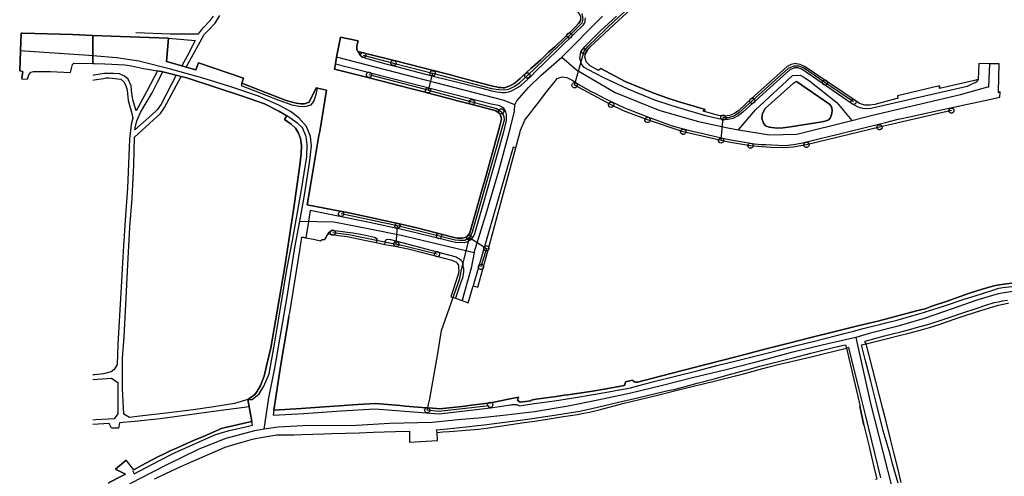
# Model space of a CAD drawing. Extents: x 166506 to 171543, y 332500 to 338212.
# Tile 39 of 139: x 167167 to 167612, y 335355 to 335562. Entities that reach past the tile are written whole.
import ezdxf

# ---------------------------------------------------------------- set-up
doc = ezdxf.new("R2010")
doc.units = 0
doc.header["$MEASUREMENT"] = 0
doc.layers.get('0').update_dxf_attribs({"color": 1, "linetype": 'CONTINUOUS'})
for name, color, linetype in [('IRISH_OS_1000S_FEATURE', 252, 'CONTINUOUS'), ('UNDERGROUND_ROUTE', 1, 'CONTINUOUS'), ('UUB', 1, 'CONTINUOUS')]:
    doc.layers.add(name, color=color, linetype=linetype)

# ---------------------------------------------------------------- blocks, each defined once
blk = doc.blocks.new('UUB_LOCATION_AC_T02')
at = {"color": 0, "linetype": 'ByBlock'}
blk.add_lwpolyline([(18862, 2286, -1), (-18862, -2286, -1), (18862, 2286)], format="xyb", close=True, dxfattribs=at)

msp = doc.modelspace()

# ---------------------------------------------------------------- linework, layer by layer
at = {"layer": 'IRISH_OS_1000S_FEATURE', "color": 9}
for points in [[(167409.018, 335549.351), (167418.271, 335558.213), (167419.781, 335559.863), (167420.427, 335560.939), (167420.753, 335561.857), (167420.859, 335562.816), (167420.483, 335563.619), (167419.731, 335564.843), (167418.681, 335566.49), (167416.953, 335568.6), (167397.781, 335593.418), (167396.012, 335595.168), (167395.176, 335595.894), (167393.92, 335596.581), (167392.904, 335597.168), (167391.786, 335597.554), (167390.59, 335598.142), (167389.531, 335598.388), (167387.973, 335598.698), (167386.934, 335598.864), (167384.656, 335599.259), (167379.4, 335599.951), (167377.109, 335600.246)], [(167619.632, 335442.675), (167612.168, 335441.869), (167609.387, 335441.421), (167607.664, 335441.029), (167606.242, 335440.635), (167602.477, 335439.512), (167596.188, 335437.541), (167586.572, 335434.084), (167579.702, 335431.815), (167576.597, 335430.729), (167573.333, 335429.903), (167565.984, 335427.957), (167555.772, 335425.283), (167545.58, 335422.769), (167535.228, 335420.195), (167524.957, 335417.661), (167514.865, 335415.167), (167504.693, 335412.493), (167495.021, 335410.016), (167485.61, 335407.559), (167476.179, 335405.141), (167466.868, 335402.723), (167457.496, 335400.304), (167446.423, 335397.455), (167445.764, 335397.518), (167445.024, 335397.662), (167444.466, 335398.004), (167444.188, 335398.425), (167441.044, 335397.58), (167440.82, 335396.661), (167440.457, 335395.982), (167432.31, 335394.479), (167425.224, 335393.211), (167414.957, 335391.757), (167413.31, 335391.52), (167409.693, 335391.001), (167400.587, 335389.682), (167398.395, 335389.353), (167398.144, 335389.015), (167393.364, 335388.448), (167392.182, 335389.235), (167392.603, 335390.665), (167379.851, 335388.169), (167370.156, 335386.828), (167368.366, 335386.633), (167356.934, 335385.385), (167355.439, 335385.507), (167351.851, 335385.8), (167350.854, 335385.881), (167341.286, 335386.66), (167339.093, 335386.839), (167327.916, 335387.75), (167319.714, 335387.267), (167311.431, 335386.664), (167302.689, 335386.144), (167294.205, 335385.462), (167281.802, 335384.718), (167285.015, 335405.404), (167288.091, 335423.273), (167288.676, 335427.213), (167289.051, 335429.023), (167293.588, 335457.086), (167294.571, 335463.064), (167296.334, 335462.804), (167299.83, 335462.222), (167302.965, 335461.383), (167303.69, 335462.118), (167304.95, 335462.111), (167306.385, 335464.582), (167311.26, 335463.926), (167315.118, 335463.407), (167317.215, 335462.935), (167323.713, 335461.643), (167328.222, 335460.746), (167332.096, 335459.842), (167335.806, 335459.117), (167342.664, 335457.777), (167348.594, 335456.26), (167362.412, 335452.635), (167363.55, 335452.228), (167364.467, 335451.722), (167364.903, 335451.179), (167365.379, 335450.396), (167365.51, 335449.016), (167365.543, 335447.815), (167365.253, 335446.157), (167361.963, 335436.152), (167364.07, 335435.417), (167367.035, 335434.383), (167367.849, 335434.099), (167369.818, 335433.412), (167372.03, 335441.084), (167374.198, 335440.502), (167378.651, 335456.825), (167382.929, 335472.504), (167387.154, 335487.992), (167391.408, 335503.585), (167392.652, 335508.145), (167393.225, 335510.202), (167393.553, 335511.6), (167395.521, 335516.107), (167396.268, 335517.223), (167397.578, 335518.834), (167399.453, 335521.263), (167401.75, 335524.168), (167404.816, 335528.37), (167409.186, 335533.784), (167410.16, 335534.89), (167412.313, 335535.789), (167414.397, 335535.427), (167416.828, 335534.188), (167420.63, 335531.761), (167425.173, 335529.28), (167427.37, 335528.135), (167431.926, 335525.758), (167440.283, 335521.791), (167443.3, 335520.632), (167451.483, 335517.488), (167460.45, 335514.107), (167462.061, 335513.499), (167469.38, 335511.603), (167476.798, 335509.926), (167478.58, 335509.523), (167487.802, 335507.363), (167491.409, 335506.735), (167499.402, 335505.345), (167502.626, 335505.033), (167504.433, 335505.002), (167507.228, 335504.953), (167513.072, 335504.644), (167517.109, 335505.04), (167521.306, 335505.813), (167529.129, 335507.766), (167537.223, 335509.777), (167554.24, 335514.005), (167558.672, 335515.107), (167564.421, 335516.517), (167570.219, 335517.792), (167581.752, 335520.33), (167586.705, 335521.38), (167593.653, 335522.854), (167602.931, 335524.859), (167610.446, 335526.483), (167610.521, 335528.878), (167609.785, 335528.538), (167609.8, 335529.114), (167610.133, 335541.605), (167605.849, 335541.66), (167600.909, 335541.724), (167600.654, 335534.44), (167598.289, 335533.891), (167583.162, 335530.376), (167583.134, 335531.585), (167564.148, 335527.138), (167564.324, 335525.964), (167563.859, 335525.855), (167553.86, 335523.187), (167551.641, 335522.947), (167549.301, 335522.926), (167546.874, 335523.645), (167539.344, 335528.721), (167526.618, 335537.299), (167522.323, 335540.194), (167520.013, 335541.234), (167518.267, 335541.654), (167517.928, 335541.736), (167515.971, 335541.299), (167514.139, 335540.323), (167511.077, 335537.56), (167497.923, 335525.696), (167492.248, 335520.486), (167490.299, 335519.148), (167488.106, 335518.229), (167485.828, 335517.929), (167483.105, 335518.245), (167476.088, 335520.108), (167476.999, 335520.972), (167468.977, 335523.282), (167465.748, 335524.194), (167459.649, 335526.201), (167453.789, 335528.311), (167440.939, 335533.599), (167429.845, 335539.484), (167428.729, 335538.645), (167424.973, 335540.761), (167423.319, 335542.287), (167422.598, 335544.581), (167423.098, 335546.926), (167425.098, 335549.245), (167437.837, 335561.219), (167450.179, 335572.73)], [(167437.837, 335561.219), (167450.179, 335572.73)], [(167420.753, 335561.857), (167420.427, 335560.939), (167419.781, 335559.863), (167418.271, 335558.213), (167409.018, 335549.351), (167406.243, 335546.948), (167402.663, 335543.471), (167399.062, 335540.234), (167398.199, 335539.459), (167394.418, 335535.962), (167393.392, 335535.029), (167391.422, 335533.361), (167390.558, 335532.706), (167389.334, 335531.994), (167387.97, 335531.323), (167387.028, 335530.988), (167386.327, 335530.793), (167385.647, 335530.797), (167384.587, 335530.904), (167383.567, 335530.95), (167382.608, 335531.116), (167381.031, 335531.486), (167379.752, 335531.753), (167374.061, 335533.269), (167364.92, 335535.742), (167361.881, 335536.564), (167350.498, 335539.493), (167336.256, 335543.101), (167324.66, 335546.038), (167319.904, 335547.243), (167319.489, 335548.026), (167319.497, 335549.386), (167319.623, 335550.365), (167320.033, 335552.042), (167311.963, 335553.692), (167310.278, 335544.586), (167309.73, 335541.627), (167309.396, 335539.249), (167324.438, 335535.412), (167336.236, 335532.403), (167337.817, 335531.984), (167345.581, 335529.925), (167350.374, 335528.736), (167351.274, 335528.502), (167361.177, 335525.929), (167364.985, 335524.912), (167371.681, 335523.124), (167380.271, 335520.877), (167381.987, 335520.411), (167383.303, 335519.761), (167384.237, 335518.817), (167384.433, 335518.136), (167384.688, 335517.314), (167384.824, 335516.634), (167384.597, 335515.415), (167384.022, 335512.959), (167377.294, 335488.97), (167376.15, 335484.888), (167370.589, 335465.104), (167370.185, 335464.426), (167369.339, 335463.451), (167368.515, 335462.916), (167367.134, 335462.665), (167366.034, 335462.712), (167364.874, 335462.679), (167363.475, 335462.888), (167351.333, 335466.056), (167347.221, 335467.128), (167341.41, 335468.604), (167338.039, 335469.325), (167325.594, 335471.989), (167314.465, 335474.371), (167312.669, 335474.717), (167296.984, 335477.741), (167298.277, 335485.606), (167302.297, 335509.089), (167302.612, 335510.927), (167305.705, 335529.748), (167301.697, 335530.564), (167301.057, 335530.694), (167297.867, 335524.274), (167295.742, 335523.496), (167294.077, 335523.528), (167291.993, 335523.789), (167289.746, 335524.32), (167287.517, 335525.012), (167284.797, 335526.06), (167278.54, 335528.477), (167267.4, 335532.851), (167268.21, 335535.047), (167247.843, 335542.005), (167246.576, 335538.89), (167242.247, 335540.146), (167240.262, 335540.722), (167233.251, 335542.613), (167234.179, 335553.148), (167212.491, 335553.932), (167200, 335554.46), (167200, 335541.677), (167200.758, 335541.677), (167205.334, 335541.573), (167208.562, 335541.458), (167214.43, 335541.103), (167217.497, 335540.67), (167222.835, 335539.542), (167229.207, 335538.503), (167231.075, 335538.158), (167231.566, 335538.031), (167237.646, 335536.458), (167239.865, 335535.884), (167242.55, 335535.189), (167256.651, 335530.574), (167267.299, 335527.06), (167277.712, 335523.433), (167284.177, 335520.177), (167287.681, 335518.033), (167286.681, 335516.321), (167289.692, 335514.222), (167291.671, 335512.478), (167293.086, 335510.191), (167293.878, 335507.838), (167294.365, 335504.567), (167294.286, 335500.863), (167293.662, 335495.77), (167290.969, 335476.46), (167286.795, 335449.804), (167283.301, 335429.551), (167280.493, 335413.017), (167278.608, 335404.809), (167277.427, 335400.2), (167275.83, 335395.881), (167274.219, 335393.091), (167273.065, 335391.748), (167270.084, 335389.54), (167270.692, 335386.299), (167271.929, 335379.701), (167269.857, 335379.231), (167261.327, 335377.21), (167259.826, 335376.857), (167258.724, 335376.622), (167258.063, 335376.405), (167257.502, 335376.187), (167255.438, 335375.276), (167250.368, 335373.039), (167245.499, 335370.981), (167240.809, 335368.942), (167236.761, 335367.18), (167235.319, 335366.507), (167233.153, 335365.457), (167228.463, 335363.118), (167224.193, 335360.877), (167221.967, 335359.687), (167218.558, 335357.802), (167215.093, 335362.208), (167210.256, 335358.128), (167214.77, 335355.859), (167212.925, 335354.908), (167207.412, 335351.973)], [(167219.454, 335555.798), (167234.926, 335555.235), (167247.804, 335555.172), (167248.483, 335556.08), (167249.913, 335557.925), (167253.137, 335561.407), (167254.597, 335563.258)], [(167242.247, 335540.146), (167248.52, 335551.534), (167250.327, 335554.823), (167252.419, 335557.029), (167255.291, 335560.049), (167257.392, 335563.527)], [(167319.904, 335547.243), (167320.339, 335546.361), (167320.855, 335545.658), (167321.452, 335545.174), (167321.969, 335544.731), (167322.708, 335544.466), (167323.985, 335543.958), (167332.551, 335541.665), (167337.423, 335540.335), (167347.088, 335537.816), (167354.537, 335535.869), (167366.317, 335532.937), (167375.386, 335530.681), (167380.538, 335529.369), (167382.835, 335528.894), (167384.195, 335528.786), (167385.274, 335528.619), (167386.494, 335528.632), (167387.314, 335528.727), (167388.075, 335528.862), (167389.117, 335529.196), (167390.361, 335529.848), (167392.408, 335530.995), (167393.774, 335531.966), (167395.321, 335533.257), (167398.118, 335535.939), (167400.653, 335538.483), (167404.757, 335542.536), (167410.953, 335548.519), (167417.894, 335555.315), (167422.017, 335559.27), (167422.422, 335559.967), (167422.726, 335560.764), (167422.791, 335561.525), (167422.876, 335562.384)], [(167412.14, 335544.596), (167430.541, 335563.116)], [(167599.763, 335533.272), (167597.492, 335532.171), (167595.699, 335531.375), (167593.743, 335530.838), (167552.055, 335521.39), (167550.197, 335521.154), (167548.415, 335521.338), (167546.248, 335522.039), (167543.293, 335523.634), (167520.771, 335539.241), (167518.985, 335539.805), (167517.565, 335539.793), (167515.372, 335538.933), (167494.115, 335519.662), (167491.969, 335518.043), (167489.538, 335516.921), (167487.543, 335516.363), (167485.142, 335516.382), (167483.119, 335516.685), (167477.385, 335518.015), (167469.644, 335520.268), (167462.062, 335522.522), (167454.297, 335525.134), (167442.271, 335530.09), (167431.142, 335535.274), (167424.228, 335538.954), (167422.34, 335539.998), (167421.124, 335541.608), (167420.279, 335543.961), (167420.876, 335547.067), (167422.555, 335549.522), (167425.709, 335552.611), (167429.497, 335556.405), (167436.92, 335563.112)], [(167428.729, 335538.645), (167424.973, 335540.761), (167423.319, 335542.287), (167422.598, 335544.581), (167423.098, 335546.926), (167425.098, 335549.245), (167437.837, 335561.219)], [(167167.191, 335547.506), (167167.485, 335555.462)], [(167167.485, 335555.462), (167167.955, 335555.45)], [(167167.955, 335555.45), (167190.761, 335554.85), (167200, 335554.46)], [(167200, 335554.46), (167212.491, 335553.932), (167234.179, 335553.148)], [(167234.179, 335553.148), (167233.251, 335542.613), (167240.262, 335540.722)], [(167234.179, 335553.148), (167246.339, 335552.095), (167242.742, 335545.402), (167240.262, 335540.722)], [(167310.278, 335544.586), (167311.963, 335553.692), (167320.033, 335552.042), (167319.623, 335550.365), (167319.497, 335549.386), (167319.489, 335548.026), (167319.904, 335547.243)], [(167166.855, 335538.386), (167167.191, 335547.506)], [(167169.074, 335547.378), (167167.191, 335547.506)], [(167200, 335545.239), (167198.163, 335545.407), (167169.074, 335547.378)], [(167319.904, 335547.243), (167324.66, 335546.038)], [(167399.062, 335540.234), (167402.663, 335543.471), (167406.243, 335546.948), (167409.018, 335549.351)], [(167293.584, 335470.341), (167295.543, 335481.239), (167298.068, 335496.603), (167298.869, 335504.408), (167298.46, 335508.708), (167296.587, 335513.268), (167293.255, 335517.105), (167289.353, 335520.086), (167284.423, 335522.662), (167274.853, 335526.896), (167261.968, 335531.317), (167249.211, 335535.269), (167235.117, 335539.204), (167220.739, 335542.827), (167210.683, 335544.263), (167200, 335545.239)], [(167309.73, 335541.627), (167310.278, 335544.586)], [(167390.858, 335523.04), (167386.172, 335525.034), (167310.278, 335544.586)], [(167324.66, 335546.038), (167336.256, 335543.101)], [(167336.256, 335543.101), (167350.498, 335539.493)], [(167390.858, 335523.04), (167391.854, 335524.796), (167397.191, 335530.856), (167402.685, 335536.342), (167412.14, 335544.596)], [(167412.14, 335544.596), (167418.827, 335538.879), (167436.3, 335528.608), (167456.523, 335520.401), (167473.99, 335515.527), (167487.291, 335512.56), (167492.114, 335511.76)], [(167167.851, 335535.239), (167168.214, 335538.073), (167166.855, 335538.386)], [(167170.41, 335534.768), (167170.987, 335536.637), (167171.93, 335537.755), (167173.076, 335538.071), (167180.783, 335538.114), (167189.921, 335537.661), (167190.735, 335541.317), (167191.423, 335541.868), (167200, 335541.677)], [(167200, 335541.677), (167200.758, 335541.677), (167205.334, 335541.573), (167208.562, 335541.458), (167214.43, 335541.103), (167217.497, 335540.67), (167222.835, 335539.542), (167229.207, 335538.503)], [(167229.207, 335538.503), (167224.3, 335528.847), (167219.509, 335520.244), (167218.062, 335525.243), (167217.866, 335526.458), (167217.585, 335528.196), (167217.294, 335531.635), (167215.893, 335534.683), (167214.254, 335536.053), (167212.033, 335537.034), (167209.324, 335537.257), (167206.799, 335537.268), (167205.304, 335537.206), (167203.262, 335536.877), (167200.389, 335536.429), (167200, 335536.379)], [(167231.566, 335538.031), (167231.075, 335538.158), (167229.207, 335538.503)], [(167240.262, 335540.722), (167242.247, 335540.146)], [(167242.247, 335540.146), (167246.576, 335538.89), (167247.843, 335542.005), (167268.21, 335535.047), (167267.4, 335532.851)], [(167309.73, 335541.627), (167380.271, 335523.436), (167383.442, 335522.922), (167384.64, 335522.434), (167385.436, 335521.89), (167386.23, 335520.925), (167386.723, 335519.802), (167387.057, 335518.68), (167387.048, 335517.28), (167387, 335515.98), (167385.645, 335510.229), (167377.899, 335483.078), (167372.606, 335464.591), (167371.876, 335462.976), (167371.272, 335462.339), (167370.568, 335461.684), (167369.764, 335461.149), (167369.003, 335460.833), (167368.061, 335460.599), (167366.781, 335460.667), (167365.441, 335460.516), (167364.041, 335460.664), (167360.846, 335461.484), (167341.195, 335466.266), (167324.397, 335469.89), (167298.37, 335475.211), (167297.56, 335470.275)], [(167324.438, 335535.412), (167309.396, 335539.249), (167309.73, 335541.627)], [(167350.498, 335539.493), (167361.881, 335536.564), (167364.92, 335535.742)], [(167364.92, 335535.742), (167374.061, 335533.269), (167379.752, 335531.753), (167381.031, 335531.486), (167382.608, 335531.116), (167383.567, 335530.95), (167384.587, 335530.904), (167385.647, 335530.797), (167386.327, 335530.793), (167387.028, 335530.988), (167387.97, 335531.323), (167389.334, 335531.994), (167390.558, 335532.706), (167391.422, 335533.361), (167393.392, 335535.029), (167394.418, 335535.962), (167398.199, 335539.459), (167399.062, 335540.234)], [(167429.845, 335539.484), (167428.729, 335538.645)], [(167429.845, 335539.484), (167440.939, 335533.599), (167453.789, 335528.311)], [(167518.267, 335541.654), (167517.928, 335541.736), (167515.971, 335541.299), (167514.139, 335540.323), (167511.077, 335537.56)], [(167526.618, 335537.299), (167522.323, 335540.194), (167520.013, 335541.234), (167518.267, 335541.654)], [(167605.849, 335541.66), (167600.909, 335541.724), (167600.654, 335534.44)], [(167605.05, 335531.127), (167605.493, 335531.249), (167605.849, 335541.66)], [(167609.8, 335529.114), (167610.133, 335541.605), (167605.849, 335541.66)], [(167167.851, 335535.239), (167167.806, 335534.688)], [(167167.806, 335534.688), (167170.41, 335534.768)], [(167200, 335534.24), (167200.485, 335534.299), (167204.836, 335535.032), (167206.049, 335535.188), (167207.061, 335535.252), (167208.675, 335535.098), (167212.598, 335534.673), (167213.971, 335533.379), (167214.92, 335531.775), (167215.44, 335529.633), (167216.015, 335524.996), (167217.386, 335519.718), (167218.113, 335516.971), (167217.254, 335514.104), (167216.531, 335507.534), (167215.704, 335485.334), (167214.601, 335470.864), (167213.644, 335456.761), (167213.499, 335454.034), (167212.639, 335437.918), (167211.288, 335414.643), (167211.029, 335405.433), (167209.619, 335403.221), (167208.255, 335402.169), (167204.826, 335401.186), (167200.766, 335400.761), (167200, 335400.728)], [(167270.084, 335389.54), (167264.129, 335387.751), (167254.781, 335386.255), (167245.345, 335384.989), (167233.085, 335383.405), (167221.241, 335382.026), (167216.491, 335381.521), (167213.927, 335382.98), (167213.353, 335394.474), (167213.423, 335399.933), (167213.333, 335408.271), (167214.09, 335417.941), (167214.911, 335432.579), (167215.722, 335450.513), (167216.762, 335467.712), (167217.775, 335480.614), (167218.551, 335495.809), (167218.76, 335508.387), (167227.36, 335516.205), (167230.562, 335519.096), (167232.462, 335521.86), (167239.865, 335535.884)], [(167237.646, 335536.458), (167230.826, 335523.399), (167229.066, 335520.843), (167226.644, 335518.452), (167218.982, 335511.766), (167219.04, 335512.651), (167219.81, 335515.754), (167221.554, 335519.598), (167223.161, 335522.481), (167226.761, 335528.413), (167229.242, 335533.236), (167231.566, 335538.031)], [(167237.646, 335536.458), (167231.566, 335538.031)], [(167239.865, 335535.884), (167237.646, 335536.458)], [(167287.681, 335518.033), (167284.177, 335520.177), (167277.712, 335523.433), (167267.299, 335527.06), (167256.651, 335530.574), (167242.55, 335535.189), (167239.865, 335535.884)], [(167337.817, 335531.984), (167336.236, 335532.403), (167324.438, 335535.412)], [(167391.408, 335503.585), (167392.652, 335508.145), (167393.225, 335510.202), (167393.553, 335511.6), (167395.521, 335516.107), (167396.268, 335517.223), (167397.578, 335518.834), (167399.453, 335521.263), (167401.75, 335524.168), (167404.816, 335528.37), (167409.186, 335533.784), (167410.16, 335534.89), (167412.313, 335535.789), (167414.397, 335535.427), (167416.828, 335534.188), (167420.63, 335531.761), (167425.173, 335529.28), (167427.37, 335528.135)], [(167492.114, 335511.76), (167499.869, 335520.751), (167514.101, 335533.957), (167516.537, 335536.265), (167520.003, 335536.462), (167522.055, 335535.437), (167524.486, 335533.701), (167536.666, 335524.085), (167543.429, 335515.985)], [(167511.077, 335537.56), (167497.923, 335525.696)], [(167539.344, 335528.721), (167526.618, 335537.299)], [(167598.289, 335533.891), (167583.162, 335530.376)], [(167600.654, 335534.44), (167598.289, 335533.891)], [(167600.654, 335534.44), (167599.763, 335533.272)], [(167267.4, 335532.851), (167267.032, 335531.837), (167284.143, 335525.128), (167290.017, 335523.103), (167293.198, 335522.397), (167295.852, 335522.323), (167298.696, 335523.083), (167300.042, 335524.556), (167301.054, 335527.754), (167301.697, 335530.564)], [(167267.4, 335532.851), (167278.54, 335528.477), (167284.797, 335526.06), (167287.517, 335525.012), (167289.746, 335524.32), (167291.993, 335523.789), (167294.077, 335523.528), (167295.742, 335523.496), (167297.867, 335524.274), (167301.057, 335530.694), (167301.697, 335530.564)], [(167301.697, 335530.564), (167305.705, 335529.748)], [(167305.705, 335529.748), (167302.612, 335510.927), (167302.297, 335509.089)], [(167351.274, 335528.502), (167350.374, 335528.736), (167345.581, 335529.925), (167337.817, 335531.984)], [(167543.429, 335515.985), (167552.784, 335518.337), (167592.68, 335527.728), (167605.05, 335531.127)], [(167583.134, 335531.585), (167564.148, 335527.138)], [(167583.134, 335531.585), (167583.162, 335530.376)], [(167364.985, 335524.912), (167361.177, 335525.929), (167351.274, 335528.502)], [(167377.294, 335488.97), (167384.022, 335512.959), (167384.597, 335515.415), (167384.824, 335516.634), (167384.688, 335517.314), (167384.433, 335518.136), (167384.237, 335518.817), (167383.303, 335519.761), (167381.987, 335520.411), (167380.271, 335520.877), (167371.681, 335523.124), (167364.985, 335524.912)], [(167427.37, 335528.135), (167431.926, 335525.758), (167440.283, 335521.791), (167443.3, 335520.632)], [(167453.789, 335528.311), (167459.649, 335526.201), (167465.748, 335524.194), (167468.977, 335523.282), (167476.999, 335520.972)], [(167497.923, 335525.696), (167492.248, 335520.486), (167490.299, 335519.148), (167488.106, 335518.229), (167485.828, 335517.929), (167483.105, 335518.245), (167476.088, 335520.108)], [(167564.324, 335525.964), (167563.859, 335525.855), (167553.86, 335523.187), (167551.641, 335522.947), (167549.301, 335522.926), (167546.874, 335523.645), (167539.344, 335528.721)], [(167564.148, 335527.138), (167564.324, 335525.964)], [(167586.705, 335521.38), (167593.653, 335522.854), (167602.931, 335524.859)], [(167602.931, 335524.859), (167610.446, 335526.483), (167610.521, 335528.878)], [(167610.521, 335528.878), (167609.785, 335528.538), (167609.8, 335529.114)], [(167372.554, 335456.212), (167378.228, 335474.716), (167383.721, 335493.221), (167389.041, 335512.828), (167390.765, 335520.097), (167390.858, 335523.04)], [(167443.3, 335520.632), (167451.483, 335517.488), (167460.45, 335514.107)], [(167476.999, 335520.972), (167476.088, 335520.108)], [(167570.219, 335517.792), (167581.752, 335520.33), (167586.705, 335521.38)], [(167270.084, 335389.54), (167272.096, 335389.583), (167275.248, 335392.147), (167277.412, 335395.578), (167279.761, 335401.175), (167281.187, 335408.814), (167282.264, 335415.629), (167285.198, 335432.732), (167287.76, 335448.41), (167290.348, 335461.554), (167294.349, 335484.551), (167296.743, 335499.658), (167296.975, 335505.049), (167296.53, 335508.648), (167294.865, 335512.558), (167292.759, 335514.605), (167289.049, 335517.195), (167287.681, 335518.033)], [(167270.084, 335389.54), (167273.065, 335391.748), (167274.219, 335393.091), (167275.83, 335395.881), (167277.427, 335400.2), (167278.608, 335404.809), (167280.493, 335413.017), (167283.301, 335429.551), (167286.795, 335449.804), (167290.969, 335476.46), (167293.662, 335495.77), (167294.286, 335500.863), (167294.365, 335504.567), (167293.878, 335507.838), (167293.086, 335510.191), (167291.671, 335512.478), (167289.692, 335514.222), (167286.681, 335516.321)], [(167286.681, 335516.321), (167287.681, 335518.033)], [(167492.114, 335511.76), (167506.236, 335509.416), (167518.522, 335509.723), (167543.429, 335515.985)], [(167554.24, 335514.005), (167558.672, 335515.107), (167564.421, 335516.517), (167570.219, 335517.792)], [(167460.45, 335514.107), (167462.061, 335513.499), (167469.38, 335511.603), (167476.798, 335509.926)], [(167537.223, 335509.777), (167554.24, 335514.005)], [(167302.297, 335509.089), (167298.277, 335485.606), (167296.984, 335477.741)], [(167476.798, 335509.926), (167478.58, 335509.523), (167487.802, 335507.363), (167491.409, 335506.735)], [(167521.306, 335505.813), (167529.129, 335507.766), (167537.223, 335509.777)], [(167391.408, 335503.585), (167390.149, 335503.928), (167372.03, 335441.084)], [(167387.154, 335487.992), (167391.408, 335503.585)], [(167491.409, 335506.735), (167499.402, 335505.345), (167502.626, 335505.033), (167504.433, 335505.002)], [(167504.433, 335505.002), (167507.228, 335504.953), (167513.072, 335504.644), (167517.109, 335505.04), (167521.306, 335505.813)], [(167351.333, 335466.056), (167363.475, 335462.888), (167364.874, 335462.679), (167366.034, 335462.712), (167367.134, 335462.665), (167368.515, 335462.916), (167369.339, 335463.451), (167370.185, 335464.426), (167370.589, 335465.104), (167376.15, 335484.888), (167377.294, 335488.97)], [(167382.929, 335472.504), (167387.154, 335487.992)], [(167296.984, 335477.741), (167312.669, 335474.717)], [(167312.669, 335474.717), (167314.465, 335474.371), (167325.594, 335471.989)], [(167325.594, 335471.989), (167338.039, 335469.325)], [(167378.651, 335456.825), (167382.929, 335472.504)], [(167277.478, 335376.113), (167279.589, 335390.387), (167282.29, 335403.799), (167284.595, 335416.932), (167287.952, 335436.088), (167291.443, 335458.428), (167293.584, 335470.341)], [(167293.584, 335470.341), (167308.958, 335470.085), (167325.319, 335466.884), (167339.481, 335463.976), (167370.572, 335456.677), (167372.554, 335456.212)], [(167295.761, 335470.305), (167297.56, 335470.275)], [(167297.56, 335470.275), (167296.334, 335462.804)], [(167338.039, 335469.325), (167341.41, 335468.604), (167347.221, 335467.128), (167351.333, 335466.056)], [(167288.676, 335427.213), (167289.051, 335429.023), (167293.588, 335457.086), (167294.571, 335463.064)], [(167296.334, 335462.804), (167294.571, 335463.064)], [(167296.334, 335462.804), (167299.83, 335462.222), (167302.965, 335461.383), (167303.69, 335462.118), (167304.95, 335462.111), (167306.385, 335464.582)], [(167306.385, 335464.582), (167306.85, 335465.379), (167307.933, 335465.932), (167309.055, 335466.185), (167310.474, 335466.036), (167317.628, 335465.092), (167321.963, 335464.325), (167327.476, 335463.071), (167328.213, 335462.666), (167328.49, 335462.205), (167328.222, 335460.746)], [(167306.385, 335464.582), (167311.26, 335463.926)], [(167311.26, 335463.926), (167315.118, 335463.407), (167317.215, 335462.935), (167323.713, 335461.643)], [(167323.713, 335461.643), (167328.222, 335460.746)], [(167328.222, 335460.746), (167332.096, 335459.842)], [(167332.096, 335459.842), (167332.467, 335461.56), (167332.809, 335462.018), (167333.23, 335462.195), (167334.709, 335461.986), (167364.362, 335454.182), (167365.259, 335453.657), (167365.916, 335453.273), (167366.732, 335452.568), (167367.088, 335451.926), (167367.443, 335451.083), (167367.456, 335450.003), (167367.67, 335448.922), (167367.72, 335447.402), (167367.263, 335444.565), (167366.349, 335442.351), (167364.07, 335435.417)], [(167332.096, 335459.842), (167335.806, 335459.117)], [(167335.806, 335459.117), (167342.664, 335457.777), (167348.594, 335456.26)], [(167348.594, 335456.26), (167362.412, 335452.635), (167363.55, 335452.228), (167364.467, 335451.722), (167364.903, 335451.179), (167365.379, 335450.396), (167365.51, 335449.016), (167365.543, 335447.815), (167365.253, 335446.157), (167361.963, 335436.152), (167364.07, 335435.417)], [(167372.554, 335456.212), (167371.23, 335449.04), (167367.879, 335437.341), (167367.035, 335434.383)], [(167374.198, 335440.502), (167378.651, 335456.825)], [(167281.802, 335384.718), (167281.491, 335382.459), (167295.415, 335383.256), (167312.321, 335384.48), (167327.606, 335385.449), (167350.904, 335383.582), (167356.699, 335383.097), (167379.849, 335385.869), (167389.017, 335387.201), (167389.304, 335387.257), (167389.654, 335387.308), (167390.004, 335387.34), (167390.356, 335387.352), (167390.708, 335387.345), (167391.059, 335387.319), (167391.408, 335387.274), (167391.754, 335387.209), (167392.095, 335387.126), (167392.432, 335387.024), (167392.763, 335386.905), (167393.034, 335386.791), (167399.719, 335387.846), (167408.824, 335389.065), (167416.61, 335390.23), (167427.218, 335391.962), (167435.205, 335393.366), (167436.506, 335393.66), (167439.148, 335394.168), (167443.272, 335394.929), (167447.657, 335396.13), (167454.465, 335397.879), (167463.075, 335400.039), (167473.447, 335402.653), (167482.318, 335404.974), (167490.468, 335406.997), (167505.044, 335410.651), (167510.251, 335411.988), (167517.779, 335413.874), (167525.949, 335415.937), (167536.521, 335418.609), (167539.905, 335419.494), (167544.19, 335420.515), (167548.515, 335421.715), (167552.84, 335422.756), (167556.505, 335423.759), (167558.867, 335424.309), (167564.394, 335425.724), (167570.622, 335427.536), (167575.929, 335429.032), (167579.674, 335430.175), (167585.403, 335432.089), (167593.876, 335434.891), (167602.168, 335437.474), (167608.597, 335439.525), (167609.94, 335440.079), (167611.781, 335440.33), (167619.865, 335441.174)], [(167367.849, 335434.099), (167369.818, 335433.412), (167372.03, 335441.084)], [(167372.03, 335441.084), (167374.198, 335440.502)], [(167596.188, 335437.541), (167602.477, 335439.512), (167606.242, 335440.635), (167607.664, 335441.029)], [(167607.664, 335441.029), (167609.387, 335441.421), (167612.168, 335441.869), (167619.632, 335442.675)], [(167727.341, 335439.67), (167715.651, 335438.842), (167706.708, 335438.466), (167697.654, 335438.263), (167683.254, 335438.408), (167665.256, 335438.989), (167650.016, 335438.978), (167636.436, 335439.099), (167625.515, 335438.848), (167616.153, 335438.471), (167609.628, 335437.48), (167600.415, 335434.701), (167585.331, 335429.389), (167576.156, 335426.211), (167563.747, 335422.668), (167551.216, 335419.46), (167545.258, 335417.7)], [(167586.572, 335434.084), (167596.188, 335437.541)], [(167364.07, 335435.417), (167367.035, 335434.383)], [(167367.035, 335434.383), (167367.849, 335434.099)], [(167549.944, 335414.829), (167549.508, 335415.591), (167549.41, 335416.011), (167558.281, 335418.451), (167561.184, 335419.158), (167566.15, 335420.415), (167570.155, 335421.438), (167572.037, 335421.989), (167577.765, 335423.603), (167585.215, 335425.91), (167588.881, 335427.173), (167592.707, 335428.496), (167600.219, 335431.022), (167604.065, 335432.385), (167607.91, 335433.488), (167609.772, 335433.879), (167611.694, 335434.251), (167613.815, 335434.621)], [(167565.781, 335352.036), (167564.093, 335359.063), (167562.6, 335365.01), (167561.087, 335371.077), (167559.123, 335378.966), (167557.431, 335385.314), (167555.761, 335391.862), (167552.754, 335403.716), (167549.944, 335414.829), (167559.635, 335417.185), (167564.841, 335418.522), (167569.907, 335419.779), (167575.475, 335421.354), (167578.579, 335422.26), (167583.406, 335423.758), (167586.35, 335424.825), (167591.038, 335426.424), (167595.124, 335427.805), (167601.894, 335429.935), (167607.642, 335431.729), (167609.785, 335432.279), (167614.109, 335433.22)], [(167576.597, 335430.729), (167579.702, 335431.815), (167586.572, 335434.084)], [(167601.894, 335429.935), (167607.642, 335431.729), (167609.785, 335432.279)], [(167609.785, 335432.279), (167614.109, 335433.22), (167614.369, 335433.278)], [(167288.676, 335427.213), (167288.091, 335423.273), (167285.015, 335405.404), (167281.802, 335384.718)], [(167555.772, 335425.283), (167565.984, 335427.957)], [(167565.984, 335427.957), (167573.333, 335429.903), (167576.597, 335430.729)], [(167591.038, 335426.424), (167595.124, 335427.805)], [(167595.124, 335427.805), (167601.894, 335429.935)], [(167535.228, 335420.195), (167545.58, 335422.769)], [(167545.58, 335422.769), (167555.772, 335425.283)], [(167578.579, 335422.26), (167583.406, 335423.758), (167586.35, 335424.825)], [(167586.35, 335424.825), (167591.038, 335426.424)], [(167524.957, 335417.661), (167535.228, 335420.195)], [(167559.635, 335417.185), (167564.841, 335418.522)], [(167564.841, 335418.522), (167569.907, 335419.779)], [(167569.907, 335419.779), (167575.475, 335421.354), (167578.579, 335422.26)], [(167545.258, 335417.7), (167532.625, 335414.802), (167515.575, 335410.662), (167499.004, 335406.238), (167486.503, 335403.1), (167471.263, 335399.393), (167457.096, 335395.727), (167443.501, 335392.448), (167428.486, 335389.316), (167415.114, 335386.596), (167399.782, 335384.025), (167386.955, 335382.563), (167374.548, 335381.219), (167366.825, 335380.494), (167353.479, 335379.214), (167334.196, 335378.681), (167316.79, 335377.62), (167297.931, 335377.785), (167283.867, 335377.108), (167277.478, 335376.113)], [(167355.838, 335374.723), (167355.581, 335375.205), (167355.544, 335375.945), (167360.346, 335376.363), (167368.97, 335377.204), (167372.872, 335377.627), (167377.014, 335378.068), (167384.059, 335379.016), (167395.786, 335380.583), (167407.854, 335382.409), (167420.403, 335384.332), (167422.445, 335384.743), (167428.372, 335386.136), (167437.922, 335388.433), (167446.452, 335390.415), (167454.56, 335392.298), (167460.867, 335393.77), (167461.848, 335393.966), (167463.029, 335394.18), (167466.333, 335395.025), (167470.758, 335396.225), (167473.482, 335396.933), (167481.111, 335399.019), (167489.121, 335401.183), (167495.89, 335403.052), (167501.857, 335404.665), (167505.442, 335405.589), (167508.505, 335406.395), (167516.955, 335408.477), (167524.824, 335410.542), (167536.398, 335413.41), (167540.582, 335414.431), (167541.016, 335412.909)], [(167504.693, 335412.493), (167514.865, 335415.167)], [(167514.865, 335415.167), (167524.957, 335417.661)], [(167545.258, 335417.7), (167551.942, 335387.739), (167563.32, 335342.806), (167569.683, 335319.682)], [(167564.34, 335351.742), (167561.92, 335360.513), (167560.719, 335364.859), (167557.687, 335375.413), (167554.857, 335386.506), (167551.988, 335397.879), (167549.473, 335407.771), (167547.862, 335414.298), (167549.944, 335414.829)], [(167549.944, 335414.829), (167559.635, 335417.185)], [(167559.123, 335378.966), (167557.431, 335385.314), (167555.761, 335391.862), (167552.754, 335403.716), (167549.944, 335414.829)], [(167229.484, 335354.493), (167235.597, 335357.365), (167239.445, 335359.128), (167244.956, 335361.503), (167257.441, 335366.947), (167259.886, 335368.056), (167264.432, 335369.376), (167268.037, 335370.479), (167272.182, 335371.621), (167274.345, 335372.171), (167275.986, 335372.444), (167283.191, 335373.551), (167290.852, 335373.677), (167294.532, 335373.76), (167304.454, 335374.015), (167308.075, 335374.139), (167314.336, 335374.411), (167320.557, 335374.583), (167326.938, 335374.854), (167331.799, 335374.952), (167336.899, 335375.069), (167343.221, 335375.3), (167343.202, 335370.356), (167355.862, 335370.983), (167355.838, 335374.723), (167358.379, 335374.912), (167361.24, 335375.078), (167368.863, 335375.725), (167374.446, 335376.219), (167376.707, 335376.409), (167378.007, 335376.603), (167384.132, 335377.496), (167395.139, 335379.146), (167399.923, 335379.865), (167412.972, 335381.866), (167419.277, 335382.877), (167421.298, 335383.228), (167424.702, 335383.933), (167426.483, 335384.305), (167429.167, 335384.993), (167439.779, 335387.765), (167454.836, 335391.417), (167467.451, 335394.66), (167481.127, 335397.959), (167494.462, 335401.259), (167501.571, 335403.207), (167505.415, 335404.209), (167511.362, 335405.702), (167513.464, 335406.153), (167520.472, 335407.901), (167525.638, 335409.138), (167531.004, 335410.494), (167541.016, 335412.909), (167544.331, 335398.694), (167546.725, 335388.402), (167546.999, 335387.001), (167547.077, 335386.561), (167547.657, 335383.737), (167548.838, 335377.993), (167549.173, 335376.771), (167551.235, 335368.382), (167552.373, 335363.596), (167553.473, 335359.131), (167554.768, 335353.605)], [(167485.61, 335407.559), (167495.021, 335410.016)], [(167495.021, 335410.016), (167504.693, 335412.493)], [(167520.472, 335407.901), (167525.638, 335409.138)], [(167525.638, 335409.138), (167531.004, 335410.494)], [(167531.004, 335410.494), (167541.016, 335412.909)], [(167556.571, 335354.137), (167552.486, 335370.936), (167549.639, 335382.709), (167546.771, 335394.182), (167543.472, 335407.578), (167542.057, 335413.164), (167541.676, 335412.946), (167541.016, 335412.909)], [(167541.016, 335412.909), (167544.331, 335398.694), (167546.725, 335388.402), (167546.999, 335387.001), (167547.077, 335386.561)], [(167466.868, 335402.723), (167476.179, 335405.141)], [(167476.179, 335405.141), (167485.61, 335407.559)], [(167494.462, 335401.259), (167501.571, 335403.207), (167505.415, 335404.209), (167511.362, 335405.702), (167513.464, 335406.153)], [(167513.464, 335406.153), (167520.472, 335407.901)], [(167441.044, 335397.58), (167444.188, 335398.425), (167444.466, 335398.004), (167445.024, 335397.662), (167445.764, 335397.518), (167446.423, 335397.455), (167457.496, 335400.304), (167466.868, 335402.723)], [(167481.127, 335397.959), (167494.462, 335401.259)], [(167200, 335398.728), (167208.355, 335399.191), (167211.245, 335397.369), (167211.287, 335383.144), (167209.577, 335380.902), (167201.294, 335380.329), (167200, 335380.299)], [(167432.31, 335394.479), (167440.457, 335395.982), (167440.82, 335396.661), (167441.044, 335397.58)], [(167467.451, 335394.66), (167481.127, 335397.959)], [(167398.395, 335389.353), (167400.587, 335389.682), (167409.693, 335391.001), (167413.31, 335391.52)], [(167413.31, 335391.52), (167414.957, 335391.757), (167425.224, 335393.211)], [(167425.224, 335393.211), (167432.31, 335394.479)], [(167439.779, 335387.765), (167454.836, 335391.417)], [(167454.836, 335391.417), (167467.451, 335394.66)], [(167270.692, 335386.299), (167270.084, 335389.54)], [(167311.431, 335386.664), (167319.714, 335387.267)], [(167319.714, 335387.267), (167327.916, 335387.75)], [(167327.916, 335387.75), (167339.093, 335386.839)], [(167339.093, 335386.839), (167341.286, 335386.66), (167350.854, 335385.881)], [(167368.366, 335386.633), (167370.156, 335386.828), (167379.851, 335388.169)], [(167379.851, 335388.169), (167392.603, 335390.665)], [(167392.603, 335390.665), (167392.182, 335389.235), (167393.364, 335388.448), (167398.144, 335389.015), (167398.395, 335389.353)], [(167426.483, 335384.305), (167429.167, 335384.993), (167439.779, 335387.765)], [(167270.692, 335386.299), (167255.785, 335384.256), (167243.695, 335382.727), (167230.476, 335380.863), (167218.823, 335379.626), (167211.977, 335379.032), (167211.507, 335376.615), (167208.438, 335376.619), (167207.352, 335378.783), (167200, 335378.283)], [(167271.929, 335379.701), (167270.692, 335386.299)], [(167281.802, 335384.718), (167294.205, 335385.462)], [(167294.205, 335385.462), (167302.689, 335386.144)], [(167302.689, 335386.144), (167311.431, 335386.664)], [(167351.851, 335385.8), (167350.854, 335385.881)], [(167351.851, 335385.8), (167355.439, 335385.507)], [(167355.439, 335385.507), (167356.934, 335385.385)], [(167356.934, 335385.385), (167368.366, 335386.633)], [(167412.972, 335381.866), (167419.277, 335382.877), (167421.298, 335383.228), (167424.702, 335383.933), (167426.483, 335384.305)], [(167547.657, 335383.737), (167547.077, 335386.561)], [(167548.838, 335377.993), (167547.657, 335383.737)], [(167217.837, 335357.526), (167218.63, 335355.981), (167229.877, 335361.811), (167236.933, 335365.44), (167255.21, 335373.535), (167257.014, 335374.229), (167260.719, 335375.313), (167261.6, 335375.549), (167269.268, 335377.254), (167272.202, 335377.991), (167271.929, 335379.701)], [(167218.558, 335357.802), (167221.967, 335359.687), (167224.193, 335360.877), (167228.463, 335363.118), (167233.153, 335365.457), (167235.319, 335366.507), (167236.761, 335367.18), (167240.809, 335368.942), (167245.499, 335370.981), (167250.368, 335373.039), (167255.438, 335375.276), (167257.502, 335376.187), (167258.063, 335376.405), (167258.724, 335376.622), (167259.826, 335376.857), (167261.327, 335377.21), (167269.857, 335379.231), (167271.929, 335379.701)], [(167376.707, 335376.409), (167378.007, 335376.603), (167384.132, 335377.496), (167395.139, 335379.146), (167399.923, 335379.865)], [(167399.923, 335379.865), (167412.972, 335381.866)], [(167548.838, 335377.993), (167549.173, 335376.771)], [(167561.087, 335371.077), (167559.123, 335378.966)], [(167277.478, 335376.113), (167273.139, 335375.437), (167260.183, 335371.915), (167247.942, 335367.17), (167232.867, 335359.678), (167220.699, 335353.493), (167208.252, 335346.929)], [(167227.84, 335353.66), (167229.484, 335354.493), (167235.597, 335357.365), (167239.445, 335359.128), (167244.956, 335361.503), (167257.441, 335366.947), (167259.886, 335368.056), (167264.432, 335369.376), (167268.037, 335370.479), (167272.182, 335371.621), (167274.345, 335372.171), (167275.986, 335372.444), (167283.191, 335373.551), (167290.852, 335373.677), (167294.532, 335373.76), (167304.454, 335374.015)], [(167304.454, 335374.015), (167308.075, 335374.139)], [(167308.075, 335374.139), (167314.336, 335374.411)], [(167314.336, 335374.411), (167320.557, 335374.583)], [(167320.557, 335374.583), (167326.938, 335374.854)], [(167326.938, 335374.854), (167331.799, 335374.952)], [(167331.799, 335374.952), (167336.899, 335375.069)], [(167336.899, 335375.069), (167343.221, 335375.3), (167343.202, 335370.356)], [(167355.838, 335374.723), (167358.379, 335374.912), (167361.24, 335375.078), (167368.863, 335375.725), (167374.446, 335376.219), (167376.707, 335376.409)], [(167355.862, 335370.983), (167355.838, 335374.723)], [(167549.173, 335376.771), (167551.235, 335368.382)], [(167343.202, 335370.356), (167355.862, 335370.983)], [(167562.6, 335365.01), (167561.087, 335371.077)], [(167551.235, 335368.382), (167552.373, 335363.596)], [(167564.093, 335359.063), (167562.6, 335365.01)], [(167210.256, 335358.128), (167215.093, 335362.208)], [(167218.558, 335357.802), (167215.093, 335362.208)], [(167552.373, 335363.596), (167553.473, 335359.131)], [(167206.863, 335351.665), (167207.412, 335351.973), (167212.925, 335354.908), (167214.77, 335355.859), (167210.256, 335358.128)], [(167553.473, 335359.131), (167554.768, 335353.605), (167554.199, 335353.406)], [(167565.781, 335352.036), (167564.093, 335359.063)]]:
    msp.add_lwpolyline(points, dxfattribs=at)
for points in [[(167200, 335554.46), (167190.761, 335554.85), (167167.955, 335555.45), (167167.485, 335555.462), (167167.191, 335547.506), (167166.855, 335538.386), (167168.214, 335538.073), (167167.851, 335535.239), (167167.806, 335534.688), (167170.41, 335534.768), (167170.987, 335536.637), (167171.93, 335537.755), (167173.076, 335538.071), (167180.783, 335538.114), (167189.921, 335537.661), (167190.735, 335541.317), (167191.423, 335541.868), (167200, 335541.677), (167200, 335541.946), (167200, 335545.239), (167200, 335554.46)], [(167518.442, 335533.629), (167517.041, 335532.849), (167504.198, 335521.328), (167503.058, 335519.168), (167502.698, 335516.828), (167503.398, 335514.788), (167504.317, 335513.467), (167506.018, 335512.867), (167509.578, 335512.487), (167512.319, 335512.666), (167515.759, 335513.126), (167530.021, 335515.286), (167531.802, 335515.805), (167533.042, 335516.285), (167533.762, 335517.305), (167534.442, 335519.105), (167534.603, 335520.565), (167534.263, 335522.185), (167533.383, 335523.286), (167518.442, 335533.629)], [(167518.442, 335533.629), (167533.383, 335523.286), (167534.263, 335522.185), (167534.603, 335520.565), (167534.442, 335519.105), (167533.762, 335517.305), (167533.042, 335516.285), (167531.802, 335515.805), (167530.021, 335515.286), (167515.759, 335513.126), (167512.319, 335512.666), (167509.578, 335512.487), (167506.018, 335512.867), (167504.317, 335513.467), (167503.398, 335514.788), (167502.698, 335516.828), (167503.058, 335519.168), (167504.198, 335521.328), (167517.041, 335532.849), (167518.442, 335533.629)]]:
    msp.add_lwpolyline(points, close=True, dxfattribs=at)
at = {"layer": 'UNDERGROUND_ROUTE'}
for points in [[(167422.318, 335547.308), (167423.952, 335549.443), (167436.051, 335561.022), (167450.381, 335574.198), (167454.456, 335577.775)], [(167421.264, 335564.424), (167421.769, 335561.772), (167421.191, 335559.986), (167419.72, 335558.462), (167415.644, 335554.451)], [(167396.594, 335536.322), (167407.507, 335546.69), (167415.644, 335554.451)], [(167417.985, 335531.897), (167422.318, 335547.308)], [(167322.347, 335545.594), (167335.993, 335541.977)], [(167335.993, 335541.977), (167353.714, 335537.301)], [(167531.294, 335533.118), (167521.565, 335539.751), (167519.432, 335540.477), (167517.186, 335540.499), (167514.645, 335539.501), (167498.356, 335524.844)], [(167351.652, 335529.622), (167324.978, 335536.662)], [(167353.714, 335537.301), (167351.652, 335529.622)], [(167353.714, 335537.301), (167380.436, 335530.469), (167383.614, 335529.976), (167386.135, 335529.866), (167388.217, 335530.14), (167390.574, 335531.401), (167393.094, 335532.99), (167396.594, 335536.322)], [(167351.652, 335529.622), (167371.522, 335524.322)], [(167434.494, 335523.057), (167417.985, 335531.897)], [(167544.159, 335524.35), (167531.294, 335533.118)], [(167498.356, 335524.844), (167492.365, 335519.354), (167490.277, 335518.128), (167488.962, 335517.652), (167487.328, 335517.221), (167485.261, 335517.252)], [(167371.522, 335524.322), (167382.655, 335521.432), (167384.777, 335520.052)], [(167450.991, 335516.218), (167440.057, 335520.356), (167434.494, 335523.057)], [(167588.504, 335520.4), (167555.937, 335512.862)], [(167384.777, 335520.052), (167385.894, 335517.858), (167386.035, 335516.119), (167371.606, 335465.376), (167371.154, 335464.351), (167370.359, 335462.889)], [(167467.129, 335510.819), (167450.991, 335516.218)], [(167484.287, 335506.92), (167484.32, 335507.27), (167484.32, 335507.27), (167485.261, 335517.252)], [(167555.937, 335512.862), (167522.907, 335504.95)], [(167484.287, 335506.92), (167467.129, 335510.819)], [(167497.621, 335504.524), (167487.673, 335506.092), (167484.287, 335506.92)], [(167522.907, 335504.95), (167516.824, 335503.831), (167512.571, 335503.552), (167506.784, 335503.692), (167502.81, 335503.971), (167497.621, 335504.524)], [(167337.826, 335468.218), (167312.301, 335473.677)], [(167337.271, 335460.012), (167337.826, 335468.218)], [(167356.628, 335463.607), (167337.826, 335468.218)], [(167308.569, 335465.171), (167315.747, 335464.247), (167337.271, 335460.012)], [(167351.304, 335384.757), (167352.505, 335389.902), (167356.08, 335410.477), (167357.677, 335420.821), (167366.006, 335444.362), (167366.576, 335447.746), (167370.359, 335462.889)], [(167370.359, 335462.889), (167368.257, 335461.665), (167365.753, 335461.635), (167363.972, 335461.816), (167356.628, 335463.607)], [(167370.359, 335462.889), (167378.045, 335458.022)], [(167355.73, 335455.435), (167337.271, 335460.012)], [(167378.045, 335458.022), (167375.585, 335449.671)], [(167379.317, 335386.708), (167356.498, 335384.198), (167351.304, 335384.757)]]:
    msp.add_lwpolyline(points, dxfattribs=at)

# ---------------------------------------------------------------- block references
at = {"layer": 'UUB'}
for p, xscale, yscale, rotation in [((167415.644, 335554.451), 6.3e-05, 6.3e-05, 224.539495), ((167422.318, 335547.308), 6.2e-05, 6.2e-05, 74.295991), ((167322.347, 335545.594), 6.3e-05, 6.3e-05, 345.154596), ((167335.993, 335541.977), 6.3e-05, 6.3e-05, 345.154596), ((167353.714, 335537.301), 6.3e-05, 6.3e-05, 345.218407), ((167324.978, 335536.662), 6.3e-05, 6.3e-05, 165.215214), ((167396.594, 335536.322), 6.3e-05, 6.3e-05, 43.532993), ((167531.294, 335533.118), 6.3e-05, 6.3e-05, 145.724039), ((167351.652, 335529.622), 6.3e-05, 6.3e-05, 165.215214), ((167417.985, 335531.897), 6.3e-05, 6.3e-05, 151.832482), ((167371.522, 335524.322), 6.3e-05, 6.3e-05, 345.064994), ((167498.356, 335524.844), 6.3e-05, 6.3e-05, 222.5013529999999), ((167544.159, 335524.35), 6.3e-05, 6.3e-05, 145.724039), ((167384.777, 335520.052), 6.3e-05, 6.3e-05, 326.962846), ((167434.494, 335523.057), 6.3e-05, 6.3e-05, 154.102059), ((167588.504, 335520.4), 6.2e-05, 6.2e-05, 193.032255), ((167450.991, 335516.218), 6.3e-05, 6.3e-05, 161.502227), ((167485.261, 335517.252), 6.2e-05, 6.2e-05, 84.61465799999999), ((167467.129, 335510.819), 6.3e-05, 6.3e-05, 161.502227), ((167555.937, 335512.862), 6.2e-05, 6.2e-05, 193.032255), ((167484.287, 335506.92), 6.3e-05, 6.3e-05, 166.258771), ((167497.621, 335504.524), 6.2e-05, 6.2e-05, 173.916861), ((167522.907, 335504.95), 6.3e-05, 6.3e-05, 193.470795), ((167312.301, 335473.677), 6.2e-05, 6.2e-05, 167.928083), ((167337.826, 335468.218), 6.3e-05, 6.3e-05, 86.130782), ((167308.569, 335465.171), 6.3e-05, 6.3e-05, 352.664844), ((167356.628, 335463.607), 6.3e-05, 6.3e-05, 166.22074), ((167370.359, 335462.889), 6.3e-05, 6.3e-05, 241.463734), ((167337.271, 335460.012), 6.3e-05, 6.3e-05, 86.130782), ((167378.045, 335458.022), 6.2e-05, 6.2e-05, 253.586315), ((167355.73, 335455.435), 6.2e-05, 6.2e-05, 166.074096), ((167375.585, 335449.671), 6.2e-05, 6.2e-05, 253.586315), ((167351.304, 335384.757), 6.2e-05, 6.2e-05, 173.857233)]:
    msp.add_blockref('UUB_LOCATION_AC_T02', p, dxfattribs=dict(at, xscale=xscale, yscale=yscale, rotation=rotation))
at = {"layer": 'UUB', "xscale": 6.3e-05, "yscale": 6.3e-05}
msp.add_blockref('UUB_LOCATION_AC_T02', (167379.774, 335387.145), dxfattribs=at)

doc.saveas('drawing.dxf')
